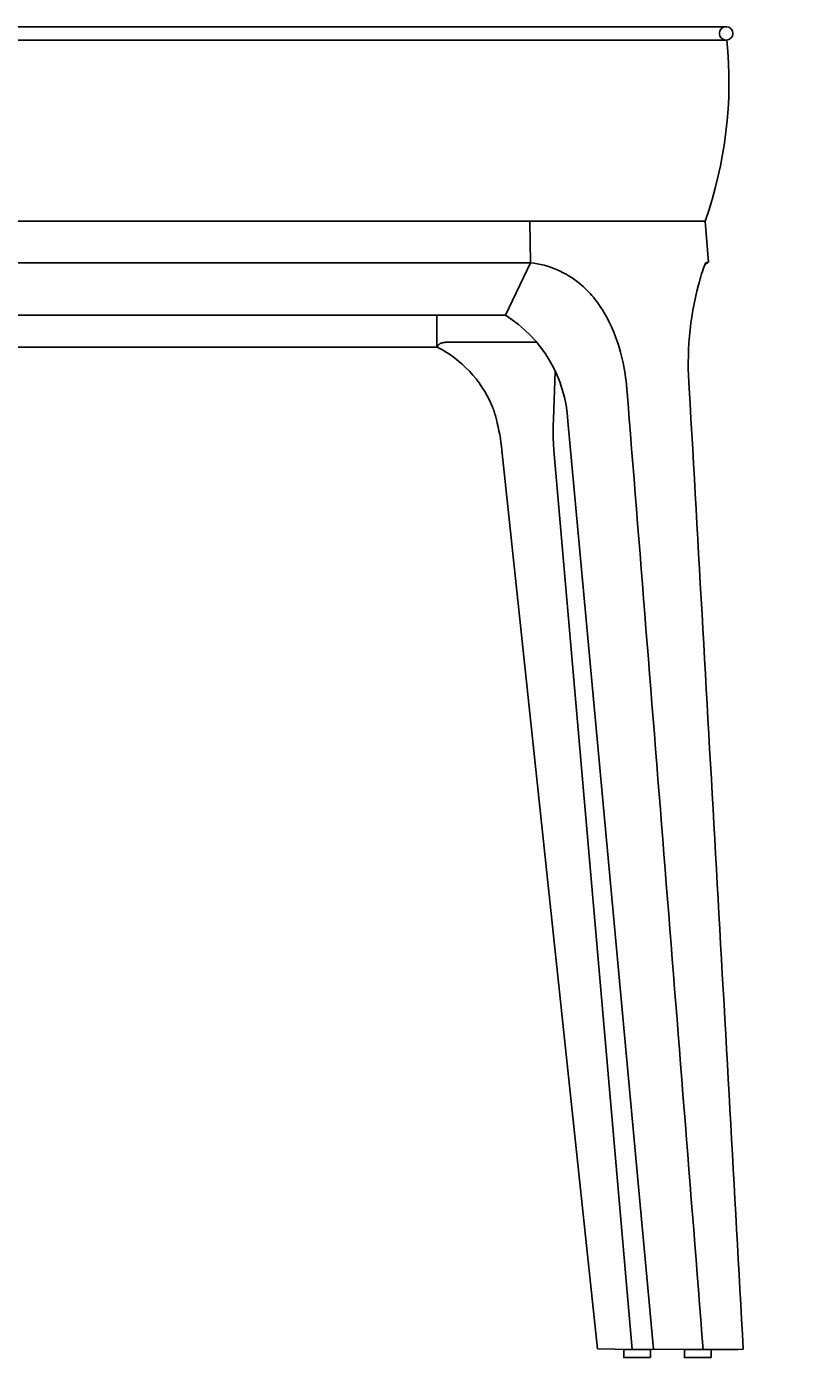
# Model space of a CAD drawing. Header units: centimetres. Extents: x 487 to 2964, y -18124 to -15477.
# Tile 3 of 9: x 787 to 1080, y -16532 to -16035. Entities that reach past the tile are written whole.
import ezdxf

# ---------------------------------------------------------------- set-up
doc = ezdxf.new("R2010")
doc.units = ezdxf.units.CM
doc.layers.add('CC-DIMENSION', color=251, linetype='Continuous')
doc.layers.add('Livello 1', color=250, linetype='Continuous')
doc.styles.add('Cassina', font='arial.ttf')
doc.dimstyles.new('ABACO custom interiors_ass', dxfattribs={"dimtxt": 3, "dimasz": 1, "dimexe": 1, "dimexo": 2, "dimgap": 0.5, "dimtad": 0, "dimdec": 1, "dimlfac": 0.1, "dimzin": 0, "dimdsep": 46, "dimtxsty": 'Cassina', "dimblk": 'NONE', "dimcen": 1, "dimclrd": 256, "dimclre": 256, "dimclrt": 7, "dimadec": 0, "dimazin": 0, "dimtfac": 1, "dimtdec": 1, "dimtofl": 0, "dimtmove": 1, "dimatfit": 2, "dimldrblk": 'OBLIQUE', "dimfxl": 1, "dimfxlon": 1, "dimtolj": 1, "dimtzin": 0, "dimarcsym": 1})

# ---------------------------------------------------------------- blocks, each defined once
blk = doc.blocks.new('*D86')
at = {"layer": 'CC-DIMENSION', "lineweight": -2, "transparency": 16777216}
for p, q in [((1527.29, -15839.47), (1567.29, -15839.47)), ((1547.29, -15839.47), (1547.29, -16060.68)), ((1547.29, -16532.47), (1547.29, -16311.27)), ((1527.29, -16532.47), (1567.29, -16532.47))]:
    blk.add_line(p, q, dxfattribs=at)
at = {"layer": 'Defpoints', "color": 0, "transparency": 16777216}
for p in [(1074.28, -15839.47), (1547.29, -15839.47), (1036.99, -16532.47)]:
    blk.add_point(p, dxfattribs=at)
at = {"layer": 'CC-DIMENSION', "color": 7, "transparency": 16777216, "char_height": 60, "attachment_point": 5, "rotation": 90, "style": 'Cassina'}
for s, insert in [("\\A1;[27.3'']", (1595.74, -16185.97)), ('\\A1;69.3', (1506.63, -16185.97))]:
    blk.add_mtext(s, dxfattribs=dict(at, insert=insert))
blk = doc.blocks.new('_None')
blk = doc.blocks.new('_Oblique')
at = {"color": 0, "linetype": 'ByBlock', "lineweight": -2}
blk.add_line((-0.5, -0.5), (0.5, 0.5), dxfattribs=at)
blk = doc.blocks.new('*D80')
at = {"layer": 'CC-DIMENSION', "lineweight": -2, "transparency": 16777216}
for p, q in [((1225, -16036.62), (1265, -16036.62)), ((1245, -16036.62), (1245, -16159.25)), ((1245, -16532.47), (1245, -16409.84)), ((1225, -16532.47), (1265, -16532.47))]:
    blk.add_line(p, q, dxfattribs=at)
at = {"layer": 'Defpoints', "color": 0, "transparency": 16777216}
for p in [(786.78, -16036.62), (1245, -16036.62), (1041.99, -16532.47)]:
    blk.add_point(p, dxfattribs=at)
at = {"layer": 'CC-DIMENSION', "color": 7, "transparency": 16777216, "char_height": 60, "attachment_point": 5, "rotation": 90, "style": 'Cassina'}
for s, insert in [("\\A1;[19.5'']", (1293.45, -16284.55)), ('\\A1;49.6', (1204.36, -16284.55))]:
    blk.add_mtext(s, dxfattribs=dict(at, insert=insert))

msp = doc.modelspace()

# ---------------------------------------------------------------- linework, layer by layer
at = {"layer": 'Livello 1'}
for p, q in [((526.03, -16035.26), (786.78, -16035.26)), ((1047.53, -16035.26), (786.78, -16035.26)), ((526.03, -16040.26), (786.78, -16040.26)), ((1047.53, -16040.26), (786.78, -16040.26)), ((597.66, -16107.76), (974.34, -16107.76)), ((975.79, -16107.76), (974.34, -16107.76)), ((974.58, -16123.25), (974.34, -16107.76)), ((991.5, -16107.76), (975.79, -16107.76)), ((991.5, -16107.76), (1018.95, -16107.76)), ((1019.67, -16107.76), (1018.95, -16107.76)), ((1019.67, -16107.76), (1035.67, -16107.76)), ((1038.75, -16107.76), (1035.67, -16107.76)), ((1038.75, -16107.76), (1038.8, -16107.76)), ((1039.12, -16107.76), (1038.8, -16107.76)), ((1039.12, -16107.76), (1039.3, -16107.76)), ((1039.6, -16107.76), (1039.3, -16107.76)), ((1039.6, -16107.76), (1039.63, -16107.76)), ((1039.63, -16107.76), (1039.64, -16107.76)), ((1039.64, -16107.76), (1040.97, -16122.93)), ((1039.64, -16107.76), (1039.64, -16107.76)), ((1039.64, -16107.76), (1039.64, -16107.76)), ((1039.64, -16107.76), (1039.64, -16107.76)), ((1039.64, -16107.76), (1039.64, -16107.76)), ((1039.64, -16107.76), (1039.64, -16107.76)), ((1039.64, -16107.76), (1039.64, -16107.76)), ((880.25, -16123.25), (693.31, -16123.25)), ((880.25, -16123.25), (883.19, -16123.25)), ((973.87, -16123.25), (883.19, -16123.25)), ((974.58, -16123.25), (965.23, -16142.76)), ((973.87, -16123.25), (974.58, -16123.25)), ((1040.97, -16122.93), (1039.67, -16123.75)), ((1040.97, -16122.93), (1040.97, -16122.93)), ((1040.97, -16122.93), (1040.97, -16122.93)), ((1040.97, -16122.93), (1040.97, -16122.93)), ((1040.97, -16122.93), (1040.97, -16122.93)), ((1040.97, -16122.93), (1040.97, -16122.93)), ((1040.97, -16122.93), (1040.97, -16122.93)), ((1040.97, -16122.93), (1040.97, -16122.93)), ((993.17, -16131.19), (993.53, -16131.49)), ((994.22, -16132.1), (993.53, -16131.49)), ((994.89, -16132.72), (994.22, -16132.1)), ((995.55, -16133.36), (994.89, -16132.72)), ((996.19, -16134.02), (995.55, -16133.36)), ((996.82, -16134.69), (996.19, -16134.02)), ((1037.24, -16131.39), (1037.31, -16131.09)), ((997.43, -16135.38), (996.82, -16134.69)), ((998.02, -16136.08), (997.43, -16135.38)), ((998.6, -16136.79), (998.02, -16136.08)), ((999.19, -16137.56), (998.6, -16136.79)), ((999.77, -16138.33), (999.19, -16137.56)), ((1000.32, -16139.12), (999.77, -16138.33)), ((1000.86, -16139.92), (1000.32, -16139.12)), ((702.96, -16142.76), (870.64, -16142.76)), ((795.81, -16142.76), (795.81, -16142.84)), ((870.64, -16142.76), (877.02, -16142.76)), ((877.02, -16142.76), (963.07, -16142.76)), ((939.71, -16153.57), (939.71, -16142.76)), ((963.07, -16142.76), (965.23, -16142.76)), ((1001.39, -16140.74), (1000.86, -16139.92)), ((1001.91, -16141.58), (1001.39, -16140.74)), ((1002.42, -16142.45), (1001.91, -16141.58)), ((1002.91, -16143.32), (1002.42, -16142.45)), ((1003.67, -16144.76), (1002.91, -16143.32)), ((1004.09, -16145.61), (1003.67, -16144.76)), ((1004.9, -16147.33), (1004.09, -16145.61)), ((1005.64, -16149.08), (1004.9, -16147.33)), ((1006.33, -16150.85), (1005.64, -16149.08)), ((939.9, -16154.5), (939.93, -16154.44)), ((939.93, -16154.44), (939.95, -16154.38)), ((939.95, -16154.38), (939.98, -16154.32)), ((939.98, -16154.32), (940, -16154.26)), ((940, -16154.26), (940.03, -16154.21)), ((940.03, -16154.21), (940.07, -16154.15)), ((940.07, -16154.15), (940.1, -16154.1)), ((940.1, -16154.1), (940.13, -16154.05)), ((940.13, -16154.05), (940.17, -16154)), ((940.17, -16154), (940.2, -16153.95)), ((940.2, -16153.95), (940.24, -16153.9)), ((940.24, -16153.9), (940.28, -16153.85)), ((940.28, -16153.85), (940.32, -16153.8)), ((940.32, -16153.8), (940.36, -16153.76)), ((940.36, -16153.76), (940.4, -16153.72)), ((940.4, -16153.72), (940.44, -16153.68)), ((940.44, -16153.68), (940.47, -16153.65)), ((940.47, -16153.65), (940.51, -16153.61)), ((940.51, -16153.61), (940.55, -16153.58)), ((940.55, -16153.58), (940.6, -16153.54)), ((940.6, -16153.54), (940.64, -16153.51)), ((940.64, -16153.51), (940.68, -16153.48)), ((940.68, -16153.48), (940.73, -16153.44)), ((940.73, -16153.44), (940.78, -16153.41)), ((940.78, -16153.41), (940.83, -16153.38)), ((940.83, -16153.38), (940.87, -16153.35)), ((940.87, -16153.35), (940.92, -16153.33)), ((940.92, -16153.33), (940.97, -16153.3)), ((940.97, -16153.3), (941.02, -16153.27)), ((941.02, -16153.27), (941.07, -16153.25)), ((941.07, -16153.25), (941.13, -16153.22)), ((941.13, -16153.22), (941.18, -16153.2)), ((941.18, -16153.2), (941.24, -16153.17)), ((941.24, -16153.17), (941.3, -16153.15)), ((941.3, -16153.15), (941.37, -16153.12)), ((941.37, -16153.12), (941.43, -16153.1)), ((941.43, -16153.1), (941.49, -16153.08)), ((941.49, -16153.08), (941.61, -16153.04)), ((941.61, -16153.04), (941.74, -16153.01)), ((941.74, -16153.01), (941.86, -16152.98)), ((941.86, -16152.98), (941.99, -16152.95)), ((941.99, -16152.95), (942.12, -16152.93)), ((942.12, -16152.93), (942.27, -16152.9)), ((942.27, -16152.9), (942.48, -16152.88)), ((942.48, -16152.88), (942.68, -16152.86)), ((942.68, -16152.86), (942.89, -16152.84)), ((942.89, -16152.84), (943.1, -16152.84)), ((943.1, -16152.84), (976.88, -16152.84)), ((1006.99, -16152.73), (1006.33, -16150.85)), ((1007.6, -16154.62), (1006.99, -16152.73)), ((633.72, -16154.69), (939.84, -16154.69)), ((939.84, -16154.69), (939.86, -16154.62)), ((939.86, -16154.62), (939.88, -16154.56)), ((939.88, -16154.56), (939.9, -16154.5)), ((1008.16, -16156.57), (1007.6, -16154.62)), ((1008.66, -16158.53), (1008.16, -16156.57)), ((1009.12, -16160.55), (1008.66, -16158.53)), ((983.78, -16163.54), (983.11, -16181.48)), ((1009.39, -16161.91), (1009.12, -16160.55)), ((1009.63, -16163.27), (1009.39, -16161.91)), ((1009.86, -16164.63), (1009.63, -16163.27)), ((1010.05, -16166), (1009.86, -16164.63)), ((1010.23, -16167.37), (1010.05, -16166)), ((1010.37, -16168.74), (1010.23, -16167.37)), ((1010.49, -16170.11), (1010.37, -16168.74)), ((960.41, -16176.95), (960.09, -16176.17)), ((961.88, -16181.48), (961.81, -16181.21)), ((983.01, -16183.79), (982.98, -16186.11)), ((983.11, -16181.48), (983.01, -16183.79)), ((988.51, -16182.18), (1020.41, -16527.99)), ((982.98, -16186.11), (983.01, -16188.42)), ((983.01, -16188.42), (983.12, -16190.73)), ((999.55, -16527.86), (963.94, -16193.04)), ((983.12, -16190.73), (983.29, -16193.04)), ((1012.49, -16528.11), (983.29, -16193.04)), ((1012.49, -16528.11), (999.55, -16527.86)), ((1020.41, -16527.99), (1012.49, -16528.11)), ((1038.96, -16528.11), (1020.41, -16527.99)), ((1038.96, -16528.11), (1047.34, -16528.11)), ((1051.53, -16528.05), (1051.94, -16528.04)), ((1053.92, -16527.99), (1051.94, -16528.04))]:
    msp.add_line(p, q, dxfattribs=at)
for points in [[(525.76, -16040.25, 0.110445), (533.91, -16107.76), (786.78, -16107.76)], [(1047.8, -16040.25, -0.110445), (1039.64, -16107.76), (786.78, -16107.76)]]:
    msp.add_lwpolyline(points, format="xyb", dxfattribs=at)
for points in [[(1019.35, -16531.11), (1009.35, -16531.11), (1009.35, -16528.12), (1019.35, -16528.02)], [(1041.99, -16531.11), (1031.99, -16531.11), (1031.98, -16528.12), (1041.99, -16528.02)]]:
    msp.add_lwpolyline(points, close=True, dxfattribs=at)
msp.add_circle((1047.53, -16037.76), 2.5, dxfattribs=at)
for centre, radius, start, end in [((971.06, -16157.23), 34.16, 49.667, 84.0982), ((1084.16, -16142.05), 48.11, 157.6351, 166.8331), ((1040.94, -16124.34), 1.41, 89.0024, 155.0566), ((1148.25, -16160.85), 114.85, 165.1357, 184.6232), ((939.02, -16184.83), 49.56, 3.0597, 58.0746), ((944.36, -16153.57), 4.66, 178.0314, 193.8032), ((920.5, -16193.21), 43.1, 23.284, 63.3429), ((-333249.65, -42930.9), 335329.66, 4.5159603, 4.5773231), ((-284297.5, -32412.48), 285793.19, 3.1861627, 3.2580233), ((926.98, -16190.29), 35.99, 14.6062, 21.7507), ((880.98, -16201.89), 83.43, 6.09, 14.1563), ((1048.02, -16429.16), 98.95, 269.603, 272.0315)]:
    msp.add_arc(centre, radius, start, end, dxfattribs=at)

# ---------------------------------------------------------------- dimensions: what is measured, and where the dimension line sits
at = {"layer": 'CC-DIMENSION'}
for base, p1, p2, picture, middle in [((1547.29, -15839.47), (1036.99, -16532.47), (1074.28, -15839.47), '*D86', (1547.29, -16185.97)), ((1245, -16036.62), (1041.99, -16532.47), (786.78, -16036.62), '*D80', (1245, -16284.55))]:
    dim = msp.add_linear_dim(base=base, p1=p1, p2=p2, angle=90, dimstyle='ABACO custom interiors_ass', override={"dimscale": 0, "dimpost": '\\X'}, dxfattribs=at)
    dim.commit()
    dim.dimension.update_dxf_attribs({"geometry": picture, "text_midpoint": middle})

doc.saveas('drawing.dxf')
